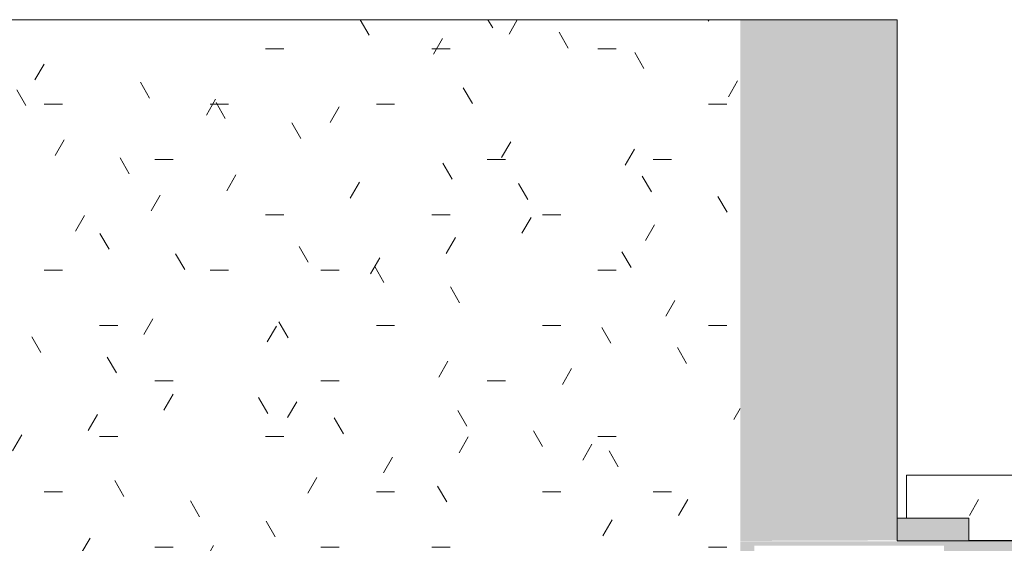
# Model space of a CAD drawing. Header units: millimetres. Extents: x 992 to 119315, y -26483 to 33271.
# Tile 54 of 110: x 66808 to 68615, y 29878 to 30839. Entities that reach past the tile are written whole.
import ezdxf

# ---------------------------------------------------------------- set-up
doc = ezdxf.new("R2010")
doc.units = ezdxf.units.MM
for name, color, linetype, lineweight in [('A-DETL-MBND', 5, 'Continuous', 9), ('A-FLOR', 192, 'Continuous', 18), ('A-FLOR-PATT', 8, 'Continuous', 18), ('A-WALL', 113, 'Continuous', 18)]:
    doc.layers.add(name, color=color, linetype=linetype, lineweight=lineweight)

# ---------------------------------------------------------------- blocks, each defined once
blk = doc.blocks.new('FX_PREENCHIMENTO41 - FX_PREENCHIMENTO-6006650-PLANTA DE CAIMENTO DE PISOS - COBERTURA')
at = {"layer": 'A-DETL-MBND', "lineweight": 5}
h = blk.add_hatch(dxfattribs=at)
h.set_pattern_fill('FP_113', color=71, style=0, pattern_type=2)
h.set_pattern_definition([(180, (-14587.2, 95749.98), (-406.4, -101.6), [33.528, -271.272, 33.528, -1896.872]), (180, (-14587.2, 95749.98), (-406.4, -101.6), [-338.328, -271.272, 33.528, -576.072, -1016]), (180, (-14587.2, 95749.98), (-406.4, -101.6), [-1219.2, 33.528, -271.272, 33.528, -677.672]), (180, (-14587.2, 95749.98), (-406.4, -101.6), [-1557.528, -169.672, 33.528, -474.472]), (300, (-14739.6, 95699.18), (291.18818, -301.15272), [33.528, -271.272, 33.528, -1896.872]), (300, (-14739.6, 95699.18), (291.18818, -301.15272), [-338.328, -271.272, 33.528, -576.072, -1016]), (300, (-14739.6, 95699.18), (291.18818, -301.15272), [-1219.2, 33.528, -271.272, 33.528, -677.672]), (300, (-14739.6, 95699.18), (291.18818, -301.15272), [-1557.528, -169.672, 33.528, -474.472]), (60, (-14790.4, 95495.98), (115.21182, 402.75272), [33.528, -271.272, 33.528, -1896.872]), (60, (-14790.4, 95495.98), (115.21182, 402.75272), [-338.328, -271.272, 33.528, -576.072, -1016]), (60, (-14790.4, 95495.98), (115.21182, 402.75272), [-1219.2, 33.528, -271.272, 33.528, -677.672]), (60, (-14790.4, 95495.98), (115.21182, 402.75272), [-1557.528, -169.672, 33.528, -474.472])])
h.paths.add_polyline_path([(7468.4, 65867), (4377.4, 65867), (4377.4, 65856.3), (4269.9, 65856.3), (4269.9, 65747.5), (7582.4, 65747.5), (7582.4, 65826.4), (7468.4, 65826.4)])
at = {"layer": 'A-DETL-MBND', "color": 250, "lineweight": 5}
for p, q in [((4377.4, 65867), (7468.4, 65867)), ((7582.4, 65826.4), (7582.4, 65747.5)), ((7582.4, 65747.5), (4269.9, 65747.5))]:
    blk.add_line(p, q, dxfattribs=at)
blk = doc.blocks.new('BE-PMSa-MOD-ARQ-ESCOLA-EX-000-R_0056_rvt-1-PLANTA DE CAIMENTO DE PISOS - COBERTURA')
at = {"layer": 'A-FLOR-PATT', "lineweight": 5}
h = blk.add_hatch(dxfattribs=at)
h.set_pattern_fill('FP_6', color=71, style=0, pattern_type=2)
h.set_pattern_definition([(0, (0, 0), (406.4, 101.6), [33.528, -271.272, 33.528, -271.272, -1625.6]), (0, (0, 0), (406.4, 101.6), [-609.6, 33.528, -576.072, 33.528, -271.272, -711.2]), (0, (0, 0), (406.4, 101.6), [-1524, 33.528, -169.672, 33.528, -474.472]), (120, (152.4, 50.8), (-291.18818, 301.15272), [33.528, -271.272, 33.528, -271.272, -1625.6]), (120, (152.4, 50.8), (-291.18818, 301.15272), [-609.6, 33.528, -576.072, 33.528, -271.272, -711.2]), (120, (152.4, 50.8), (-291.18818, 301.15272), [-1524, 33.528, -169.672, 33.528, -474.472]), (240, (203.2, 254), (-115.21182, -402.75272), [33.528, -271.272, 33.528, -271.272, -1625.6]), (240, (203.2, 254), (-115.21182, -402.75272), [-609.6, 33.528, -576.072, 33.528, -271.272, -711.2]), (240, (203.2, 254), (-115.21182, -402.75272), [-1524, 33.528, -169.672, 33.528, -474.472])])
h.paths.add_polyline_path([(-26090.6, 29836.9), (-22474.5, 29836.9), (-22474.5, 30838.5), (-30049.5, 30838.5), (-30049.5, 29836.9), (-26443.5, 29836.9), (-26443.5, 29873.2), (-26095.5, 29873.2), (-26095.5, 29836.9)])
at = {"layer": 'A-WALL', "lineweight": 5}
for points in [[(-22474.5, 29881.9), (-22187, 29882.9), (-22187, 30838.5), (-22474.5, 30838.5), (-22474.5, 29918.7)], [(-22169.5, 29881.9), (-22100.5, 29882.9), (-22100.5, 29923.5), (-22187, 29923.5), (-22187, 29881.9)]]:
    blk.add_hatch(color=9, dxfattribs=at).paths.add_polyline_path(points)
h = blk.add_hatch(color=9, dxfattribs=at)
h.paths.add_polyline_path([(-22100.5, 29530.2), (-22055.5, 29530.2), (-22055.5, 29581.9), (-22100.5, 29581.9), (-22100.5, 29550.2)])
h.paths.add_polyline_path([(-22055.5, 29881.9), (-22055.5, 29923.5), (-22100.5, 29923.5), (-22100.5, 29881.9)])
h = blk.add_hatch(color=9, dxfattribs=at)
h.paths.add_polyline_path([(-3107.5, 29831.9), (541.5, 29831.9), (541.5, 29873.2), (889.5, 29873.2), (889.5, 29831.9), (3845.5, 29831.9), (3845.5, 29848.7), (4145.5, 29848.7), (4145.5, 29831.9), (11806.5, 29831.9), (11806.5, 29873.2), (12154.5, 29873.2), (12154.5, 29831.9), (15311.5, 29831.9), (15311.5, 29873.2), (15659.5, 29873.2), (15659.5, 29831.9), (19306.5, 29831.9), (19306.4, 29838.5), (15688, 29838.6), (15688, 29881.9), (11780.5, 29881.7), (11780.5, 29836.9), (4195.5, 29836.9), (4195.5, 29881.9), (513.5, 29881.9), (513.5, 29836.9), (-3108, 29836.6), (-3108, 29831.9)])
h.paths.add_polyline_path([(-14641.4, 29831.9), (-10984.5, 29831.9), (-10984.5, 29836.9), (-18567, 29836.9), (-18567, 29881.9), (-22474.5, 29881.1), (-22474.5, 29836.9), (-26095.5, 29836.6), (-26095.5, 29831.9), (-22448.5, 29831.9), (-22448.5, 29873.2), (-22100.5, 29873.2), (-22100.5, 29831.9), (-18919.5, 29831.9), (-18919.5, 29848.7), (-18619.5, 29848.7), (-18619.5, 29831.9), (-14907.7, 29831.9)])
h.paths.add_polyline_path([(-7453.5, 29831.9), (-7453.5, 29873.2), (-7409.5, 29873.2), (-7409.5, 29881.9), (-10734.5, 29881.9), (-10734.5, 29848.7), (-10629.5, 29848.7), (-10629.5, 29831.9), (-7906.2, 29831.9)])
h.paths.add_polyline_path([(-30339.5, 29831.9), (-26443.5, 29831.9), (-26443.5, 29836.9), (-30049.5, 29836.9), (-30049.5, 29881.9), (-30339.5, 29881.9), (-30339.5, 29836.6)])
h.paths.add_polyline_path([(23281, 29831.9), (23400.5, 29831.9), (23400.5, 29881.9), (23280.5, 29881.9), (23280.5, 29838.5), (19654.5, 29838.5), (19654.5, 29831.9), (23280.5, 29831.9)])
h.paths.add_polyline_path([(-7105.5, 29831.9), (-3456, 29831.9), (-3456.1, 29836.9), (-7079.5, 29836.9), (-7079.5, 29881.9), (-7159.5, 29881.6), (-7159.5, 29873.2), (-7105.5, 29873.2), (-7105.5, 29834.4)])
at = {"layer": 'A-FLOR', "color": 90, "lineweight": 5}
blk.add_line((-22474.5, 30838.5), (-30049.5, 30838.5), dxfattribs=at)
at = {"layer": 'A-WALL', "color": 90, "lineweight": 5}
for p, q in [((-22474.5, 30838.5), (-22187, 30838.5)), ((-22187, 30838.5), (-22187, 29881.9)), ((-22187, 29923.5), (-22100.5, 29923.5)), ((-22055.5, 29923.5), (-22100.5, 29923.5)), ((-22055.5, 29923.5), (-22055.5, 29881.9)), ((-22187, 29881.9), (-18857, 29881.9))]:
    blk.add_line(p, q, dxfattribs=at)
at = {"layer": 'A-WALL', "color": 250, "lineweight": 5, "rotation": 180}
blk.add_blockref('FX_PREENCHIMENTO41 - FX_PREENCHIMENTO-6006650-PLANTA DE CAIMENTO DE PISOS - COBERTURA', (-14587.2, 95750), dxfattribs=at)

msp = doc.modelspace()

# ---------------------------------------------------------------- block references
at = {"lineweight": 5}
msp.add_blockref('BE-PMSa-MOD-ARQ-ESCOLA-EX-000-R_0056_rvt-1-PLANTA DE CAIMENTO DE PISOS - COBERTURA', (90605, 0), dxfattribs=at)

doc.saveas('drawing.dxf')
